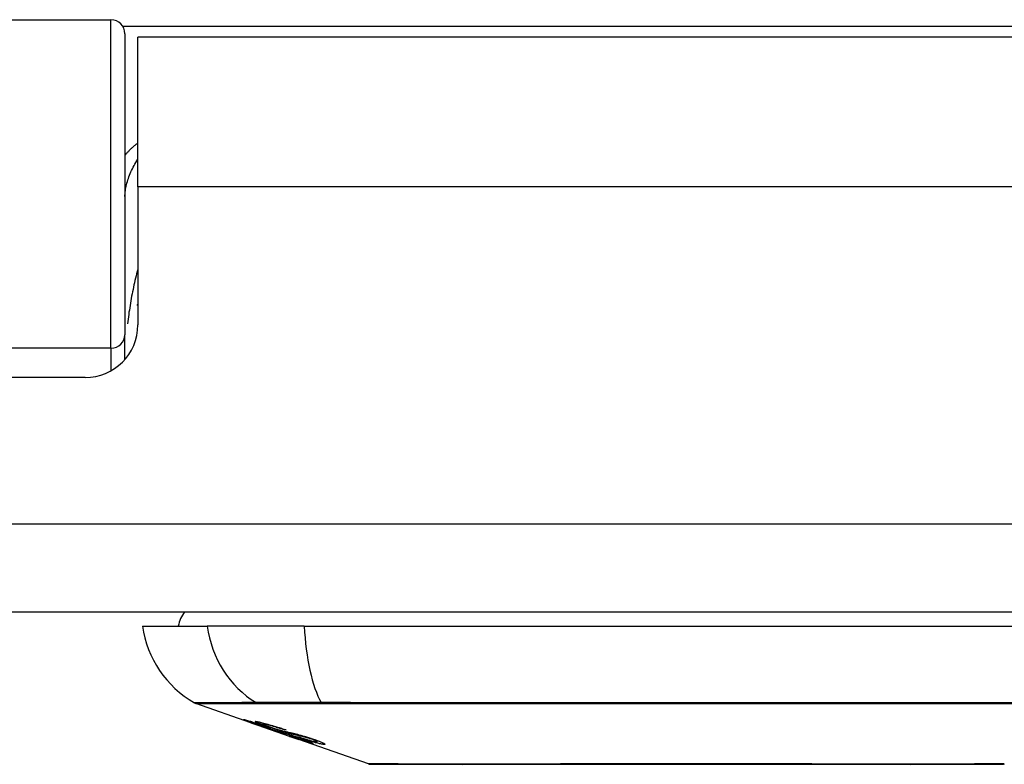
# Model space of a CAD drawing. Header units: inches. Extents: x 27 to 687, y 75 to 319.
# Tile 4 of 239: x 30.318 to 31.423, y 75.011 to 75.846. Entities that reach past the tile are written whole.
import ezdxf

# ---------------------------------------------------------------- set-up
doc = ezdxf.new("R2010")
doc.units = ezdxf.units.IN
doc.header["$MEASUREMENT"] = 0
doc.layers.add('Visible Edges(ANSI)', color=7, linetype='Continuous', lineweight=25)
doc.layers.add('Visible Tangent Edges(ANSI)', color=7, linetype='Continuous', lineweight=25)

msp = doc.modelspace()

# ---------------------------------------------------------------- linework, layer by layer
at = {"layer": 'Visible Edges(ANSI)'}
for p, q in [((29.8309, 75.8462), (30.4204, 75.8462)), ((30.4362, 75.8305), (30.4362, 75.4928)), ((30.4506, 75.6587), (30.4506, 75.8267)), ((31.6816, 75.8267), (30.4506, 75.8267)), ((30.4506, 75.6587), (30.4506, 75.5038)), ((30.4362, 75.4651), (30.4362, 75.4928)), ((30.3915, 75.4447), (29.8441, 75.4447)), ((92.5201, 75.1817), (26.9151, 75.1817)), ((30.4559, 75.166), (30.5286, 75.166)), ((30.6374, 75.166), (30.5286, 75.166)), ((30.6374, 75.166), (31.4948, 75.166)), ((30.5776, 75.0574), (30.5157, 75.079)), ((30.5776, 75.0574), (30.5854, 75.0547)), ((30.578, 75.058), (30.578, 75.0588)), ((30.5854, 75.0547), (30.5858, 75.0545)), ((30.6209, 75.0422), (30.5858, 75.0545)), ((30.5912, 75.0559), (30.5912, 75.0573)), ((30.5985, 75.0517), (30.5985, 75.0521)), ((30.6152, 75.0495), (30.6152, 75.0501)), ((30.6213, 75.0421), (30.6311, 75.0387)), ((30.7093, 75.0113), (30.6311, 75.0387)), ((30.6383, 75.0374), (30.6383, 75.0382)), ((30.6519, 75.0362), (30.6519, 75.0375))]:
    msp.add_line(p, q, dxfattribs=at)
at = {"layer": 'Visible Edges(ANSI)', "flags": 128}
for points in [[(30.4501, 75.5257), (30.4501, 75.5257), (30.4501, 75.5258), (30.4501, 75.5258), (30.4501, 75.5259), (30.4502, 75.526), (30.4502, 75.526), (30.4502, 75.5261), (30.4502, 75.5261), (30.4503, 75.5262), (30.4503, 75.5262), (30.4503, 75.5263), (30.4503, 75.5263), (30.4503, 75.5264), (30.4504, 75.5264), (30.4504, 75.5265), (30.4504, 75.5266), (30.4504, 75.5266), (30.4505, 75.5267), (30.4505, 75.5267), (30.4505, 75.5268), (30.4505, 75.5268), (30.4505, 75.5269), (30.4506, 75.5269), (30.4506, 75.527)], [(30.5879, 75.0541), (30.5867, 75.0545), (30.5855, 75.0549), (30.5844, 75.0553), (30.5833, 75.0557), (30.5822, 75.0561), (30.5811, 75.0565), (30.5801, 75.0569), (30.5791, 75.0572), (30.5781, 75.0576), (30.5771, 75.0579), (30.5761, 75.0583), (30.5751, 75.0587), (30.5741, 75.059), (30.5732, 75.0594), (30.5724, 75.0597), (30.5717, 75.0599), (30.5711, 75.0602), (30.5706, 75.0604), (30.5701, 75.0606), (30.5696, 75.0608), (30.5692, 75.061), (30.5691, 75.0611), (30.5692, 75.0612), (30.5695, 75.0611)], [(30.5695, 75.0611), (30.5702, 75.061), (30.5713, 75.0607), (30.5725, 75.0604), (30.5737, 75.0601), (30.5748, 75.0598), (30.5759, 75.0594), (30.577, 75.0591), (30.5783, 75.0587), (30.5797, 75.0583), (30.5812, 75.0578), (30.5827, 75.0573), (30.5842, 75.0569), (30.5856, 75.0564), (30.587, 75.056), (30.5882, 75.0555), (30.5894, 75.0552), (30.5906, 75.0548), (30.5918, 75.0544), (30.593, 75.054), (30.5942, 75.0536), (30.5954, 75.0532), (30.5966, 75.0528), (30.5978, 75.0523), (30.5991, 75.0519)], [(30.5783, 75.058), (30.5782, 75.0581), (30.578, 75.0581), (30.578, 75.0581), (30.578, 75.058), (30.578, 75.058), (30.5781, 75.0579), (30.5783, 75.0578), (30.5785, 75.0577), (30.5788, 75.0576), (30.5792, 75.0575), (30.5796, 75.0573), (30.5801, 75.0571), (30.5808, 75.0568), (30.5815, 75.0566), (30.5822, 75.0563), (30.5829, 75.056), (30.5836, 75.0558), (30.5843, 75.0555), (30.5849, 75.0553), (30.5856, 75.0551), (30.5862, 75.0548), (30.5869, 75.0546), (30.5876, 75.0544), (30.5883, 75.0541)], [(30.5985, 75.0517), (30.5973, 75.0522), (30.596, 75.0526), (30.5947, 75.053), (30.5934, 75.0535), (30.5921, 75.0539), (30.5909, 75.0543), (30.5897, 75.0547), (30.5885, 75.0551), (30.5874, 75.0554), (30.5863, 75.0558), (30.5853, 75.0561), (30.5843, 75.0564), (30.5834, 75.0567), (30.5826, 75.0569), (30.5819, 75.0571), (30.5813, 75.0573), (30.5807, 75.0574), (30.5802, 75.0576), (30.5798, 75.0577), (30.5794, 75.0578), (30.5791, 75.0579), (30.5788, 75.058), (30.5785, 75.058), (30.5783, 75.058)], [(30.5977, 75.0527), (30.595, 75.0537), (30.5924, 75.0546), (30.5901, 75.0554), (30.5884, 75.0561), (30.5872, 75.0565), (30.5862, 75.0569), (30.5853, 75.0573), (30.5846, 75.0576), (30.5839, 75.0579), (30.5834, 75.0582), (30.583, 75.0584), (30.5827, 75.0585), (30.5825, 75.0587), (30.5824, 75.0588), (30.5823, 75.0588), (30.5823, 75.0589), (30.5823, 75.059), (30.5824, 75.059), (30.5825, 75.059), (30.5827, 75.059), (30.5829, 75.059), (30.5832, 75.059), (30.5834, 75.0589), (30.5838, 75.0589)], [(30.5838, 75.0589), (30.5846, 75.0588), (30.5855, 75.0586), (30.5866, 75.0584), (30.5879, 75.0581), (30.5892, 75.0578), (30.5905, 75.0575), (30.5919, 75.0571), (30.5934, 75.0567), (30.5949, 75.0563), (30.5966, 75.0559), (30.5984, 75.0553), (30.6001, 75.0548), (30.6019, 75.0543), (30.6035, 75.0538), (30.605, 75.0534), (30.6064, 75.0529), (30.6078, 75.0525), (30.6091, 75.0521), (30.6104, 75.0517), (30.6117, 75.0513), (30.6131, 75.0508), (30.6144, 75.0504), (30.6157, 75.05), (30.617, 75.0495)], [(30.6077, 75.0474), (30.607, 75.0476), (30.6062, 75.0479), (30.6054, 75.0481), (30.6045, 75.0484), (30.6036, 75.0487), (30.6026, 75.049), (30.6016, 75.0494), (30.6006, 75.0497), (30.5996, 75.0501), (30.5986, 75.0504), (30.5977, 75.0507), (30.5968, 75.051), (30.596, 75.0513), (30.5953, 75.0515), (30.5946, 75.0518), (30.5938, 75.052), (30.5931, 75.0523), (30.5923, 75.0525), (30.5916, 75.0528), (30.5908, 75.0531), (30.5901, 75.0533), (30.5894, 75.0536), (30.5886, 75.0538), (30.5879, 75.0541)], [(30.5883, 75.0541), (30.589, 75.0539), (30.5897, 75.0536), (30.5904, 75.0534), (30.5911, 75.0531), (30.5918, 75.0529), (30.5925, 75.0527), (30.5932, 75.0524), (30.5938, 75.0522), (30.5944, 75.052), (30.5949, 75.0518), (30.5954, 75.0517), (30.5959, 75.0515), (30.5963, 75.0514), (30.5967, 75.0513), (30.5971, 75.0511), (30.5975, 75.051), (30.5978, 75.0509), (30.5982, 75.0508), (30.5985, 75.0507), (30.5989, 75.0506), (30.5992, 75.0505), (30.5995, 75.0504), (30.5998, 75.0503), (30.6, 75.0502)], [(30.5924, 75.0559), (30.592, 75.056), (30.5916, 75.056), (30.5913, 75.056), (30.5912, 75.056), (30.5912, 75.0559), (30.5913, 75.0558), (30.5914, 75.0557), (30.5916, 75.0556), (30.5919, 75.0554), (30.5922, 75.0553), (30.5926, 75.0551), (30.5931, 75.0549), (30.5936, 75.0547), (30.5942, 75.0545), (30.5948, 75.0542), (30.5953, 75.054), (30.5958, 75.0538), (30.5963, 75.0537), (30.5968, 75.0535), (30.5973, 75.0533), (30.5978, 75.0531), (30.5984, 75.0529), (30.599, 75.0527), (30.5995, 75.0525)], [(30.6152, 75.0495), (30.6145, 75.0498), (30.6137, 75.05), (30.613, 75.0502), (30.6123, 75.0505), (30.6115, 75.0507), (30.6108, 75.0509), (30.6101, 75.0512), (30.6093, 75.0514), (30.6086, 75.0516), (30.6079, 75.0519), (30.6071, 75.0521), (30.6064, 75.0523), (30.6057, 75.0525), (30.6049, 75.0528), (30.604, 75.0531), (30.6029, 75.0534), (30.6016, 75.0537), (30.6002, 75.0541), (30.5988, 75.0545), (30.5972, 75.0549), (30.5957, 75.0553), (30.5944, 75.0556), (30.5933, 75.0558), (30.5924, 75.0559)], [(30.6188, 75.046), (30.6179, 75.0462), (30.617, 75.0465), (30.616, 75.0468), (30.615, 75.0471), (30.614, 75.0474), (30.6129, 75.0477), (30.6118, 75.048), (30.6107, 75.0484), (30.6096, 75.0487), (30.6086, 75.049), (30.6077, 75.0493), (30.6068, 75.0496), (30.6059, 75.0499), (30.6052, 75.0502), (30.6044, 75.0504), (30.6037, 75.0507), (30.6029, 75.0509), (30.6022, 75.0512), (30.6014, 75.0514), (30.6007, 75.0517), (30.5999, 75.0519), (30.5992, 75.0522), (30.5985, 75.0524), (30.5977, 75.0527)], [(30.5991, 75.0519), (30.599, 75.0519), (30.599, 75.0519), (30.599, 75.0519), (30.599, 75.0519), (30.599, 75.0519), (30.5989, 75.0519), (30.5989, 75.0519), (30.5989, 75.0519), (30.5989, 75.0518), (30.5988, 75.0518), (30.5988, 75.0518), (30.5988, 75.0518), (30.5988, 75.0518), (30.5988, 75.0518), (30.5987, 75.0518), (30.5987, 75.0518), (30.5987, 75.0518), (30.5987, 75.0518), (30.5987, 75.0518), (30.5986, 75.0518), (30.5986, 75.0518), (30.5986, 75.0517), (30.5986, 75.0517), (30.5985, 75.0517)], [(30.5995, 75.0525), (30.6002, 75.0523), (30.601, 75.052), (30.6017, 75.0518), (30.6024, 75.0515), (30.6032, 75.0513), (30.6039, 75.051), (30.6046, 75.0508), (30.6053, 75.0506), (30.6059, 75.0504), (30.6065, 75.0502), (30.607, 75.0501), (30.6075, 75.0499), (30.6079, 75.0498), (30.6084, 75.0497), (30.6088, 75.0495), (30.6092, 75.0494), (30.6096, 75.0493), (30.61, 75.0492), (30.6104, 75.0491), (30.6107, 75.049), (30.6111, 75.0489), (30.6115, 75.0488), (30.6118, 75.0487), (30.6121, 75.0486)], [(30.6, 75.0502), (30.6004, 75.0501), (30.6008, 75.05), (30.6012, 75.0499), (30.6016, 75.0498), (30.602, 75.0496), (30.6025, 75.0495), (30.603, 75.0494), (30.6035, 75.0492), (30.604, 75.0491), (30.6045, 75.049), (30.605, 75.0488), (30.6055, 75.0487), (30.6061, 75.0485), (30.6066, 75.0484), (30.6071, 75.0482), (30.6077, 75.0481), (30.6082, 75.048), (30.6087, 75.0478), (30.6093, 75.0477), (30.6098, 75.0475), (30.6104, 75.0474), (30.611, 75.0472), (30.6116, 75.047), (30.6122, 75.0468)], [(30.6222, 75.0433), (30.6215, 75.0435), (30.6208, 75.0437), (30.6202, 75.0439), (30.6195, 75.0441), (30.6188, 75.0443), (30.6182, 75.0445), (30.6176, 75.0446), (30.617, 75.0448), (30.6165, 75.0449), (30.616, 75.0451), (30.6155, 75.0452), (30.6151, 75.0453), (30.6146, 75.0454), (30.6141, 75.0455), (30.6136, 75.0457), (30.6131, 75.0458), (30.6126, 75.046), (30.612, 75.0461), (30.6113, 75.0463), (30.6106, 75.0465), (30.6099, 75.0467), (30.6092, 75.0469), (30.6085, 75.0472), (30.6077, 75.0474)], [(30.6121, 75.0486), (30.6126, 75.0485), (30.6131, 75.0484), (30.6136, 75.0482), (30.6141, 75.0481), (30.6147, 75.048), (30.6153, 75.0478), (30.6159, 75.0477), (30.6166, 75.0475), (30.6173, 75.0474), (30.6179, 75.0472), (30.6186, 75.0471), (30.6193, 75.0469), (30.62, 75.0467), (30.6207, 75.0466), (30.6215, 75.0464), (30.6221, 75.0463), (30.6228, 75.0461), (30.6235, 75.046), (30.6242, 75.0458), (30.625, 75.0456), (30.6257, 75.0455), (30.6264, 75.0453), (30.6272, 75.0451), (30.6279, 75.0449)], [(30.6122, 75.0468), (30.613, 75.0466), (30.6137, 75.0464), (30.6145, 75.0462), (30.6153, 75.0459), (30.6162, 75.0457), (30.6171, 75.0454), (30.6181, 75.0451), (30.619, 75.0448), (30.6199, 75.0445), (30.6207, 75.0442), (30.6215, 75.044), (30.6222, 75.0438), (30.6229, 75.0436), (30.6235, 75.0433), (30.6241, 75.0431), (30.6248, 75.0429), (30.6254, 75.0427), (30.626, 75.0425), (30.6267, 75.0423), (30.6273, 75.0421), (30.6279, 75.0419), (30.6286, 75.0417), (30.6292, 75.0414), (30.6299, 75.0412)], [(30.617, 75.0495), (30.6169, 75.0495), (30.6168, 75.0495), (30.6168, 75.0495), (30.6167, 75.0495), (30.6166, 75.0495), (30.6165, 75.0495), (30.6165, 75.0495), (30.6164, 75.0495), (30.6163, 75.0495), (30.6162, 75.0495), (30.6162, 75.0495), (30.6161, 75.0495), (30.616, 75.0495), (30.6159, 75.0495), (30.6159, 75.0495), (30.6158, 75.0495), (30.6157, 75.0495), (30.6156, 75.0495), (30.6156, 75.0495), (30.6155, 75.0495), (30.6154, 75.0495), (30.6153, 75.0495), (30.6153, 75.0495), (30.6152, 75.0495)], [(30.6373, 75.0416), (30.6365, 75.0418), (30.6358, 75.042), (30.635, 75.0422), (30.6341, 75.0424), (30.6333, 75.0426), (30.6325, 75.0428), (30.6317, 75.043), (30.631, 75.0431), (30.6303, 75.0433), (30.6296, 75.0434), (30.629, 75.0436), (30.6283, 75.0437), (30.6277, 75.0438), (30.6271, 75.044), (30.6264, 75.0441), (30.6257, 75.0443), (30.625, 75.0444), (30.6242, 75.0446), (30.6234, 75.0448), (30.6225, 75.045), (30.6216, 75.0453), (30.6206, 75.0455), (30.6197, 75.0457), (30.6188, 75.046)], [(30.6467, 75.0343), (30.6464, 75.0343), (30.6461, 75.0344), (30.6458, 75.0345), (30.6454, 75.0345), (30.645, 75.0346), (30.6445, 75.0348), (30.6439, 75.0349), (30.6433, 75.0351), (30.6426, 75.0353), (30.6418, 75.0355), (30.6408, 75.0358), (30.6396, 75.0362), (30.6382, 75.0367), (30.6365, 75.0372), (30.6348, 75.0378), (30.6331, 75.0384), (30.6314, 75.0389), (30.6298, 75.0395), (30.6283, 75.04), (30.6268, 75.0405), (30.6252, 75.0411), (30.6237, 75.0416), (30.6221, 75.0421), (30.6205, 75.0427)], [(30.6205, 75.0427), (30.6206, 75.0427), (30.6206, 75.0427), (30.6206, 75.0427), (30.6206, 75.0427), (30.6207, 75.0427), (30.6207, 75.0427), (30.6207, 75.0427), (30.6207, 75.0427), (30.6208, 75.0427), (30.6208, 75.0427), (30.6208, 75.0427), (30.6208, 75.0427), (30.6209, 75.0427), (30.6209, 75.0427), (30.6209, 75.0427), (30.6209, 75.0427), (30.621, 75.0427), (30.621, 75.0427), (30.621, 75.0427), (30.621, 75.0427), (30.6211, 75.0427), (30.6211, 75.0427), (30.6211, 75.0427), (30.6211, 75.0427)], [(30.6209, 75.0422), (30.6209, 75.0422), (30.6209, 75.0422), (30.6209, 75.0422), (30.621, 75.0422), (30.621, 75.0422), (30.621, 75.0422), (30.621, 75.0422), (30.621, 75.0422), (30.6211, 75.0422), (30.6211, 75.0422), (30.6211, 75.0422), (30.6211, 75.0422), (30.6211, 75.0422), (30.6211, 75.0422), (30.6212, 75.0422), (30.6212, 75.0422), (30.6212, 75.0421), (30.6212, 75.0421), (30.6212, 75.0421), (30.6212, 75.0421), (30.6213, 75.0421), (30.6213, 75.0421), (30.6213, 75.0421), (30.6213, 75.0421)], [(30.6211, 75.0427), (30.6228, 75.0421), (30.6244, 75.0415), (30.626, 75.041), (30.6276, 75.0405), (30.6291, 75.0399), (30.6306, 75.0395), (30.6318, 75.039), (30.6328, 75.0387), (30.6335, 75.0385), (30.6341, 75.0383), (30.6345, 75.0382), (30.635, 75.0381), (30.6354, 75.0379), (30.6357, 75.0378), (30.6361, 75.0377), (30.6364, 75.0377), (30.6367, 75.0376), (30.6369, 75.0375), (30.6371, 75.0375), (30.6373, 75.0374), (30.6375, 75.0374), (30.6377, 75.0374), (30.6378, 75.0373), (30.638, 75.0373)], [(30.6292, 75.041), (30.6289, 75.0411), (30.6286, 75.0412), (30.6283, 75.0413), (30.628, 75.0414), (30.6277, 75.0416), (30.6273, 75.0417), (30.627, 75.0418), (30.6267, 75.0419), (30.6264, 75.042), (30.6261, 75.0421), (30.6258, 75.0422), (30.6255, 75.0423), (30.6252, 75.0424), (30.6249, 75.0425), (30.6246, 75.0426), (30.6243, 75.0427), (30.624, 75.0428), (30.6237, 75.0428), (30.6235, 75.0429), (30.6232, 75.043), (30.6229, 75.0431), (30.6227, 75.0432), (30.6224, 75.0433), (30.6222, 75.0433)], [(30.6279, 75.0449), (30.6287, 75.0447), (30.6296, 75.0445), (30.6305, 75.0443), (30.6314, 75.044), (30.6324, 75.0437), (30.6334, 75.0435), (30.6345, 75.0432), (30.6355, 75.0429), (30.6364, 75.0426), (30.6373, 75.0424), (30.6381, 75.0421), (30.6388, 75.0419), (30.6395, 75.0417), (30.6402, 75.0415), (30.6408, 75.0413), (30.6414, 75.0411), (30.6421, 75.0409), (30.6427, 75.0407), (30.6434, 75.0405), (30.644, 75.0403), (30.6446, 75.0401), (30.6452, 75.0399), (30.6459, 75.0396), (30.6465, 75.0394)], [(30.638, 75.0373), (30.638, 75.0373), (30.6381, 75.0373), (30.6382, 75.0373), (30.6382, 75.0373), (30.6383, 75.0373), (30.6383, 75.0373), (30.6383, 75.0374), (30.6383, 75.0374), (30.6383, 75.0374), (30.6383, 75.0374), (30.6383, 75.0375), (30.6382, 75.0375), (30.6381, 75.0376), (30.638, 75.0376), (30.6379, 75.0377), (30.6377, 75.0378), (30.6375, 75.0379), (30.6373, 75.038), (30.6368, 75.0382), (30.6359, 75.0386), (30.6346, 75.0391), (30.633, 75.0397), (30.6312, 75.0403), (30.6292, 75.041)], [(30.6591, 75.0332), (30.6586, 75.0332), (30.6581, 75.0333), (30.6575, 75.0334), (30.6568, 75.0335), (30.6561, 75.0337), (30.6553, 75.0338), (30.6545, 75.034), (30.6536, 75.0342), (30.6526, 75.0345), (30.6514, 75.0348), (30.6501, 75.0351), (30.6486, 75.0355), (30.6469, 75.036), (30.6451, 75.0366), (30.6434, 75.0371), (30.6417, 75.0376), (30.6401, 75.0382), (30.6386, 75.0387), (30.6371, 75.0391), (30.6356, 75.0396), (30.6341, 75.0401), (30.6327, 75.0406), (30.6312, 75.0411), (30.6298, 75.0416)], [(30.6298, 75.0416), (30.6298, 75.0416), (30.6299, 75.0416), (30.63, 75.0416), (30.6301, 75.0416), (30.6302, 75.0416), (30.6302, 75.0416), (30.6303, 75.0416), (30.6304, 75.0416), (30.6305, 75.0416), (30.6306, 75.0415), (30.6306, 75.0415), (30.6307, 75.0415), (30.6308, 75.0415), (30.6309, 75.0415), (30.631, 75.0415), (30.631, 75.0415), (30.6311, 75.0415), (30.6312, 75.0415), (30.6313, 75.0415), (30.6314, 75.0415), (30.6314, 75.0415), (30.6315, 75.0415), (30.6316, 75.0415), (30.6317, 75.0415)], [(30.6299, 75.0412), (30.6352, 75.0393), (30.6398, 75.0376), (30.6424, 75.0366), (30.6435, 75.0362), (30.6443, 75.0359), (30.6449, 75.0356), (30.6454, 75.0354), (30.6458, 75.0352), (30.6461, 75.0351), (30.6463, 75.035), (30.6465, 75.0349), (30.6466, 75.0348), (30.6468, 75.0347), (30.6469, 75.0346), (30.647, 75.0345), (30.647, 75.0345), (30.6471, 75.0344), (30.6471, 75.0344), (30.6471, 75.0343), (30.647, 75.0343), (30.647, 75.0343), (30.6469, 75.0343), (30.6468, 75.0343), (30.6467, 75.0343)], [(30.6317, 75.0415), (30.633, 75.041), (30.6343, 75.0406), (30.6356, 75.0401), (30.6369, 75.0397), (30.6382, 75.0393), (30.6395, 75.0389), (30.6408, 75.0385), (30.642, 75.0381), (30.6431, 75.0378), (30.6441, 75.0375), (30.6449, 75.0373), (30.6456, 75.0371), (30.6462, 75.0369), (30.6468, 75.0368), (30.6473, 75.0367), (30.6478, 75.0366), (30.6482, 75.0365), (30.6486, 75.0364), (30.649, 75.0363), (30.6494, 75.0362), (30.6497, 75.0362), (30.65, 75.0361), (30.6503, 75.0361), (30.6506, 75.0361)], [(30.6445, 75.0394), (30.6442, 75.0395), (30.6439, 75.0396), (30.6436, 75.0397), (30.6433, 75.0398), (30.643, 75.0399), (30.6427, 75.04), (30.6424, 75.0401), (30.6421, 75.0402), (30.6417, 75.0403), (30.6414, 75.0404), (30.6411, 75.0405), (30.6408, 75.0406), (30.6405, 75.0407), (30.6402, 75.0408), (30.6399, 75.0409), (30.6396, 75.041), (30.6393, 75.041), (30.639, 75.0411), (30.6387, 75.0412), (30.6384, 75.0413), (30.6381, 75.0414), (30.6378, 75.0415), (30.6376, 75.0415), (30.6373, 75.0416)], [(30.6506, 75.0361), (30.6508, 75.0361), (30.651, 75.0361), (30.6511, 75.036), (30.6513, 75.036), (30.6514, 75.036), (30.6516, 75.036), (30.6517, 75.0361), (30.6518, 75.0361), (30.6519, 75.0361), (30.6519, 75.0361), (30.6519, 75.0362), (30.6519, 75.0362), (30.6519, 75.0363), (30.6519, 75.0364), (30.6518, 75.0365), (30.6516, 75.0366), (30.6513, 75.0368), (30.6508, 75.037), (30.6501, 75.0373), (30.6492, 75.0377), (30.6483, 75.038), (30.6471, 75.0385), (30.6459, 75.0389), (30.6445, 75.0394)], [(30.6465, 75.0394), (30.6493, 75.0385), (30.6519, 75.0375), (30.6541, 75.0367), (30.6556, 75.0362), (30.6566, 75.0357), (30.6575, 75.0354), (30.6582, 75.035), (30.6589, 75.0347), (30.6594, 75.0344), (30.6598, 75.0342), (30.6602, 75.034), (30.6604, 75.0338), (30.6605, 75.0337), (30.6606, 75.0335), (30.6606, 75.0334), (30.6606, 75.0334), (30.6606, 75.0333), (30.6605, 75.0332), (30.6603, 75.0332), (30.6601, 75.0332), (30.6599, 75.0332), (30.6597, 75.0332), (30.6594, 75.0332), (30.6591, 75.0332)], [(30.7109, 75.011), (30.7113, 75.011), (30.7126, 75.011), (30.7147, 75.011), (30.7177, 75.011), (30.7215, 75.011), (30.7262, 75.011), (30.7316, 75.011), (30.7379, 75.011), (30.745, 75.0109), (30.7529, 75.0109), (30.7614, 75.0109), (30.7707, 75.0109), (30.7807, 75.0109), (30.7914, 75.0109), (30.8028, 75.0109), (30.8147, 75.0108), (30.8273, 75.0109), (30.8405, 75.0109), (30.8542, 75.0109), (30.8684, 75.0109), (30.883, 75.0109), (30.8982, 75.0109), (30.9138, 75.0109), (30.9298, 75.011), (30.9461, 75.011), (30.9628, 75.011), (30.9796, 75.011), (30.9966, 75.011), (31.0137, 75.011), (31.031, 75.011), (31.0484, 75.011), (31.0659, 75.011), (31.0835, 75.011), (31.1009, 75.011), (31.1183, 75.011), (31.1354, 75.011), (31.1524, 75.011), (31.1692, 75.011), (31.1858, 75.011), (31.2021, 75.011), (31.2181, 75.0109), (31.2338, 75.0109), (31.249, 75.0109), (31.2637, 75.0109), (31.2779, 75.0109), (31.2916, 75.0109), (31.3048, 75.0109), (31.3174, 75.0108), (31.3294, 75.0109), (31.3407, 75.0109), (31.3514, 75.0109), (31.3614, 75.0109), (31.3707, 75.0109), (31.3793, 75.0109), (31.3872, 75.0109), (31.3942, 75.011), (31.4005, 75.011), (31.406, 75.011), (31.4107, 75.011), (31.4145, 75.011), (31.4174, 75.011), (31.4196, 75.011), (31.4209, 75.011), (31.4213, 75.011)]]:
    msp.add_lwpolyline(points, dxfattribs=at)
at = {"layer": 'Visible Edges(ANSI)'}
for centre, radius, start, end in [((30.4204, 75.8305), 0.0157, 0, 90), ((30.3915, 75.5038), 0.0591, 270, 0), ((30.5346, 75.1581), 0.0394, 143.1301, 168.463), ((30.5728, 75.1823), 0.1181, 187.9413, 240.1831), ((30.519, 75.0883), 0.00984, 240.1831, 250.71), ((30.7109, 75.016), 0.00492, 250.71, 269.8269), ((31.4213, 75.016), 0.00492, 270.1731, 289.29)]:
    msp.add_arc(centre, radius, start, end, dxfattribs=at)
at = {"layer": 'Visible Tangent Edges(ANSI)'}
for p, q in [((30.4204, 75.4776), (30.4204, 75.8462)), ((31.6982, 75.8385), (30.4339, 75.8385)), ((31.6816, 75.6587), (30.4506, 75.6587)), ((30.4204, 75.4776), (30.1133, 75.4776)), ((30.4204, 75.4776), (30.4204, 75.4523)), ((26.9151, 75.2807), (92.5201, 75.2807)), ((30.5854, 75.079), (30.5855, 75.079)), ((30.6573, 75.079), (30.6578, 75.079)), ((30.5783, 75.058), (30.5783, 75.0587)), ((30.5879, 75.0541), (30.5879, 75.0543)), ((30.5924, 75.0559), (30.5924, 75.057)), ((30.5977, 75.0527), (30.5977, 75.0531)), ((30.6077, 75.0474), (30.6077, 75.0481)), ((30.6188, 75.046), (30.6188, 75.047)), ((30.6222, 75.0433), (30.6222, 75.0438)), ((30.6292, 75.041), (30.6292, 75.0414)), ((30.6373, 75.0416), (30.6373, 75.0423)), ((30.6445, 75.0394), (30.6445, 75.0401)), ((30.6467, 75.0343), (30.6467, 75.0347)), ((30.6591, 75.0332), (30.6591, 75.0346))]:
    msp.add_line(p, q, dxfattribs=at)
at = {"layer": 'Visible Tangent Edges(ANSI)', "flags": 128}
for points in [[(30.4506, 75.7077), (30.4499, 75.7072), (30.4492, 75.7067), (30.4485, 75.7062), (30.4479, 75.7057), (30.4472, 75.7051), (30.4465, 75.7046), (30.4459, 75.7041), (30.4452, 75.7035), (30.4446, 75.7029), (30.444, 75.7024), (30.4434, 75.7018), (30.4428, 75.7012), (30.4422, 75.7007), (30.4416, 75.7001), (30.441, 75.6995), (30.4404, 75.6989), (30.4399, 75.6983), (30.4393, 75.6977), (30.4388, 75.6972), (30.4382, 75.6966), (30.4377, 75.696), (30.4372, 75.6954), (30.4367, 75.6948), (30.4362, 75.6942)], [(30.4362, 75.6479), (30.4362, 75.6494), (30.4363, 75.651), (30.4364, 75.6526), (30.4366, 75.6543), (30.4369, 75.656), (30.4372, 75.6577), (30.4376, 75.6594), (30.438, 75.6611), (30.4384, 75.6629), (30.439, 75.6646), (30.4395, 75.6664), (30.4401, 75.6682), (30.4407, 75.67), (30.4414, 75.6718), (30.4422, 75.6736), (30.4429, 75.6754), (30.4437, 75.6772), (30.4446, 75.679), (30.4455, 75.6808), (30.4464, 75.6826), (30.4474, 75.6843), (30.4484, 75.6861), (30.4495, 75.6879), (30.4506, 75.6897)], [(30.4506, 75.5661), (30.4499, 75.5637), (30.4493, 75.5612), (30.4486, 75.5587), (30.448, 75.5562), (30.4474, 75.5536), (30.4468, 75.5511), (30.4463, 75.5486), (30.4457, 75.5461), (30.4452, 75.5436), (30.4447, 75.541), (30.4442, 75.5385), (30.4437, 75.5359), (30.4432, 75.5334), (30.4428, 75.5308), (30.4423, 75.5283), (30.4419, 75.5257), (30.4415, 75.5231), (30.4411, 75.5205), (30.4407, 75.518), (30.4404, 75.5154), (30.44, 75.5128), (30.4397, 75.5102), (30.4394, 75.5076), (30.4391, 75.505)], [(30.5833, 75.08), (30.5777, 75.08), (30.5723, 75.08), (30.5672, 75.08), (30.5623, 75.0799), (30.5576, 75.0799), (30.5532, 75.0799), (30.549, 75.0799), (30.545, 75.0799), (30.5413, 75.0799), (30.5378, 75.0799), (30.5345, 75.0799), (30.5315, 75.0799), (30.5287, 75.0799), (30.5262, 75.0798), (30.5239, 75.0798), (30.5218, 75.0798), (30.52, 75.0798), (30.5184, 75.0798), (30.5171, 75.0798), (30.516, 75.0798), (30.5152, 75.0798), (30.5146, 75.0798), (30.5142, 75.0798), (30.5141, 75.0798)], [(30.5157, 75.079), (30.5159, 75.079), (30.5162, 75.079), (30.5168, 75.079), (30.5177, 75.079), (30.5188, 75.079), (30.5201, 75.079), (30.5217, 75.079), (30.5235, 75.079), (30.5256, 75.079), (30.5279, 75.079), (30.5305, 75.079), (30.5333, 75.079), (30.5363, 75.079), (30.5396, 75.079), (30.5431, 75.079), (30.5469, 75.079), (30.5509, 75.079), (30.5551, 75.079), (30.5596, 75.079), (30.5643, 75.079), (30.5692, 75.079), (30.5744, 75.079), (30.5797, 75.079), (30.5854, 75.079)], [(30.6565, 75.08), (30.6523, 75.08), (30.6482, 75.08), (30.6441, 75.08), (30.6401, 75.08), (30.6362, 75.08), (30.6324, 75.0801), (30.6286, 75.0801), (30.625, 75.0801), (30.6214, 75.0801), (30.618, 75.0801), (30.6147, 75.0801), (30.6114, 75.0801), (30.6083, 75.0801), (30.6054, 75.0801), (30.6025, 75.0801), (30.5998, 75.0801), (30.5972, 75.0801), (30.5948, 75.0801), (30.5925, 75.08), (30.5903, 75.08), (30.5883, 75.08), (30.5865, 75.08), (30.5848, 75.08), (30.5833, 75.08)], [(30.5855, 75.079), (30.5871, 75.079), (30.5888, 75.079), (30.5906, 75.079), (30.5926, 75.079), (30.5947, 75.079), (30.597, 75.079), (30.5994, 75.079), (30.6019, 75.079), (30.6046, 75.079), (30.6074, 75.079), (30.6103, 75.079), (30.6133, 75.079), (30.6165, 75.079), (30.6197, 75.079), (30.6231, 75.079), (30.6265, 75.079), (30.6301, 75.079), (30.6337, 75.079), (30.6375, 75.079), (30.6413, 75.079), (30.6452, 75.079), (30.6492, 75.079), (30.6532, 75.079), (30.6573, 75.079)], [(31.4427, 75.08), (31.4094, 75.0799), (31.3758, 75.0799), (31.3419, 75.0799), (31.3077, 75.0799), (31.2734, 75.0799), (31.2389, 75.0798), (31.2042, 75.0798), (31.1695, 75.0798), (31.1348, 75.0798), (31.1, 75.0798), (31.0653, 75.0798), (31.0306, 75.0798), (30.9959, 75.0798), (30.9612, 75.0798), (30.9266, 75.0798), (30.8922, 75.0798), (30.8579, 75.0799), (30.8238, 75.0799), (30.7898, 75.0799), (30.7561, 75.0799), (30.7226, 75.0799), (30.6894, 75.08), (30.6565, 75.08)], [(30.6578, 75.079), (30.6905, 75.079), (30.7236, 75.079), (30.757, 75.079), (30.7906, 75.079), (30.8244, 75.079), (30.8585, 75.079), (30.8926, 75.079), (30.927, 75.079), (30.9615, 75.079), (30.9961, 75.079), (31.0307, 75.079), (31.0653, 75.079), (31.0999, 75.079), (31.1346, 75.079), (31.1692, 75.079), (31.2039, 75.079), (31.2384, 75.079), (31.2728, 75.079), (31.3071, 75.079), (31.3411, 75.079), (31.3749, 75.079), (31.4084, 75.079), (31.4416, 75.079)], [(30.7926, 75.011), (30.7861, 75.011), (30.7798, 75.011), (30.7738, 75.0111), (30.768, 75.0111), (30.7624, 75.0111), (30.7572, 75.0111), (30.7521, 75.0111), (30.7473, 75.0111), (30.7428, 75.0112), (30.7386, 75.0112), (30.7346, 75.0112), (30.7309, 75.0112), (30.7275, 75.0112), (30.7243, 75.0112), (30.7215, 75.0112), (30.7189, 75.0113), (30.7167, 75.0113), (30.7147, 75.0113), (30.7131, 75.0113), (30.7117, 75.0113), (30.7107, 75.0113), (30.7099, 75.0113), (30.7095, 75.0113), (30.7093, 75.0113)], [(30.8372, 75.011), (30.8352, 75.011), (30.8332, 75.011), (30.8312, 75.011), (30.8293, 75.011), (30.8273, 75.011), (30.8254, 75.011), (30.8234, 75.011), (30.8215, 75.011), (30.8196, 75.011), (30.8177, 75.011), (30.8158, 75.011), (30.814, 75.011), (30.8121, 75.011), (30.8103, 75.011), (30.8084, 75.011), (30.8066, 75.011), (30.8048, 75.011), (30.803, 75.011), (30.8013, 75.011), (30.7995, 75.011), (30.7978, 75.011), (30.796, 75.011), (30.7943, 75.011), (30.7926, 75.011)], [(31.295, 75.011), (31.2788, 75.011), (31.2618, 75.0111), (31.2442, 75.0111), (31.2259, 75.0111), (31.2071, 75.0112), (31.1879, 75.0112), (31.1682, 75.0112), (31.1482, 75.0113), (31.1279, 75.0113), (31.1074, 75.0113), (31.0867, 75.0113), (31.066, 75.0113), (31.0452, 75.0113), (31.0245, 75.0113), (31.004, 75.0113), (30.9837, 75.0113), (30.9637, 75.0112), (30.944, 75.0112), (30.9248, 75.0112), (30.906, 75.0111), (30.8878, 75.0111), (30.8702, 75.0111), (30.8534, 75.011), (30.8372, 75.011)], [(31.3395, 75.011), (31.3379, 75.011), (31.3361, 75.011), (31.3344, 75.011), (31.3327, 75.011), (31.3309, 75.011), (31.3291, 75.011), (31.3274, 75.011), (31.3256, 75.011), (31.3238, 75.011), (31.3219, 75.011), (31.3201, 75.011), (31.3182, 75.011), (31.3164, 75.011), (31.3145, 75.011), (31.3126, 75.011), (31.3107, 75.011), (31.3088, 75.011), (31.3068, 75.011), (31.3049, 75.011), (31.3029, 75.011), (31.301, 75.011), (31.299, 75.011), (31.297, 75.011), (31.295, 75.011)], [(31.4229, 75.0113), (31.4227, 75.0113), (31.4223, 75.0113), (31.4215, 75.0113), (31.4205, 75.0113), (31.4191, 75.0113), (31.4174, 75.0113), (31.4155, 75.0113), (31.4132, 75.0113), (31.4107, 75.0112), (31.4078, 75.0112), (31.4047, 75.0112), (31.4013, 75.0112), (31.3976, 75.0112), (31.3936, 75.0112), (31.3894, 75.0112), (31.3849, 75.0111), (31.3801, 75.0111), (31.375, 75.0111), (31.3697, 75.0111), (31.3642, 75.0111), (31.3584, 75.0111), (31.3523, 75.011), (31.3461, 75.011), (31.3395, 75.011)]]:
    msp.add_lwpolyline(points, dxfattribs=at)
at = {"layer": 'Visible Tangent Edges(ANSI)'}
for centre, major_axis, ratio, start_param, end_param in [((30.4204, 75.4928), (0.0157, 0), 0.965926, 4.712389, 6.283185), ((30.639, 75.1823), (0, -0.1181), 0.943995, 4.850991, 5.75935), ((30.676, 75.1823), (0, -0.1181), 0.32996, 4.850991, 5.75935), ((30.5879, 75.0885), (0.00008, -0.00984), 0.945463, 5.751833, 6.01554), ((30.6581, 75.0885), (-0.00003, -0.00984), 0.32572, 5.760249, 6.023956)]:
    msp.add_ellipse(centre, major_axis=major_axis, ratio=ratio, start_param=start_param, end_param=end_param, dxfattribs=at)

doc.saveas('drawing.dxf')
